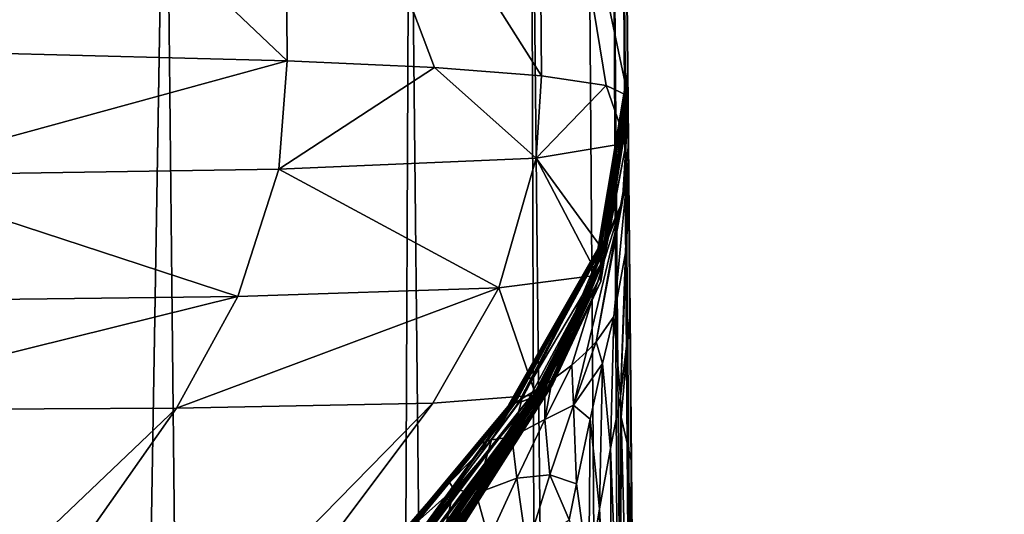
# Model space of a CAD drawing. Header units: millimetres. Extents: x -23 to 23, y 0 to 298.
# Tile 39 of 45: x 19.45 to 22.32, y 239.55 to 240.99. Entities that reach past the tile are written whole.
import ezdxf

# ---------------------------------------------------------------- set-up
doc = ezdxf.new("R2010")
doc.units = ezdxf.units.MM
doc.header["$LTSCALE"] = 105.850129
for name, color, linetype in [('101', 7, 'CONTINUOUS'), ('102', 7, 'CONTINUOUS'), ('103', 7, 'CONTINUOUS'), ('104', 7, 'CONTINUOUS'), ('105', 7, 'CONTINUOUS'), ('106', 7, 'CONTINUOUS'), ('107', 7, 'CONTINUOUS'), ('108', 7, 'CONTINUOUS'), ('17', 7, 'CONTINUOUS'), ('18', 7, 'CONTINUOUS'), ('19', 7, 'CONTINUOUS'), ('20', 7, 'CONTINUOUS'), ('28', 7, 'CONTINUOUS'), ('29', 7, 'CONTINUOUS'), ('32', 7, 'CONTINUOUS'), ('4', 7, 'CONTINUOUS'), ('44', 7, 'CONTINUOUS'), ('49', 7, 'CONTINUOUS'), ('5', 7, 'CONTINUOUS'), ('56', 7, 'CONTINUOUS'), ('68', 7, 'CONTINUOUS'), ('84', 7, 'CONTINUOUS'), ('85', 7, 'CONTINUOUS')]:
    doc.layers.add(name, color=color, linetype=linetype)

msp = doc.modelspace()

# ---------------------------------------------------------------- linework, layer by layer
at = {"layer": '101', "color": 7, "linetype": 'CONTINUOUS'}
for points in [[(21.2207, 240.8151, 161.3366), (21.2212, 240.7577, 164.5086), (21.1409, 240.3187, 161.3129), (21.2207, 240.8151, 161.3366)], [(21.2212, 240.7577, 164.5086), (21.221, 240.7804, 168.0783), (21.1413, 240.2786, 166.8321), (21.2212, 240.7577, 164.5086)], [(21.221, 240.7804, 168.0783), (21.2211, 240.7755, 172.2129), (21.1413, 240.2786, 166.8321), (21.221, 240.7804, 168.0783)], [(21.2212, 240.7577, 164.5086), (21.1413, 240.2786, 166.8321), (21.1409, 240.3187, 161.3129), (21.2212, 240.7577, 164.5086)], [(21.2211, 240.7755, 172.2129), (21.2213, 240.7474, 176.9723), (21.1413, 240.278, 172.3409), (21.2211, 240.7755, 172.2129)], [(21.2211, 240.7755, 172.2129), (21.1413, 240.278, 172.3409), (21.1413, 240.2786, 166.8321), (21.2211, 240.7755, 172.2129)], [(21.2214, 240.7363, 185.5358), (21.2211, 240.7669, 188.8706), (21.1418, 240.2304, 183.3638), (21.2214, 240.7363, 185.5358)], [(21.2211, 240.7669, 188.8706), (21.156, 240.3152, 188.8761), (21.1418, 240.2304, 183.3638), (21.2211, 240.7669, 188.8706)], [(21.2213, 240.7474, 176.9723), (21.1416, 240.2453, 177.8512), (21.1413, 240.278, 172.3409), (21.2213, 240.7474, 176.9723)], [(21.2213, 240.7474, 176.9723), (21.2215, 240.7267, 182.4567), (21.1416, 240.2453, 177.8512), (21.2213, 240.7474, 176.9723)], [(21.2215, 240.7267, 182.4567), (21.1418, 240.2304, 183.3638), (21.1416, 240.2453, 177.8512), (21.2215, 240.7267, 182.4567)], [(21.2215, 240.7267, 182.4567), (21.2214, 240.7363, 185.5358), (21.1418, 240.2304, 183.3638), (21.2215, 240.7267, 182.4567)], [(21.1413, 240.2786, 166.8321), (20.9013, 239.8766, 161.2919), (21.1409, 240.3187, 161.3129), (21.1413, 240.2786, 166.8321)], [(21.156, 240.3152, 188.8761), (21.1414, 240.27, 188.8766), (21.1418, 240.2304, 183.3638), (21.156, 240.3152, 188.8761)], [(20.9324, 239.8897, 161.8961), (20.9013, 239.8766, 161.2919), (21.1413, 240.2786, 166.8321), (20.9324, 239.8897, 161.8961)], [(20.9557, 239.9018, 162.4366), (20.9324, 239.8897, 161.8961), (21.1413, 240.2786, 166.8321), (20.9557, 239.9018, 162.4366)], [(20.9545, 239.9087, 171.9668), (20.95, 239.9071, 170.1868), (21.1413, 240.278, 172.3409), (20.9545, 239.9087, 171.9668)], [(20.95, 239.9071, 170.1868), (20.9504, 239.9079, 168.6377), (21.1413, 240.278, 172.3409), (20.95, 239.9071, 170.1868)], [(20.9504, 239.9079, 168.6377), (20.9547, 239.9102, 167.3021), (21.1413, 240.278, 172.3409), (20.9504, 239.9079, 168.6377)], [(20.9644, 239.9129, 173.9749), (20.9545, 239.9087, 171.9668), (21.1413, 240.278, 172.3409), (20.9644, 239.9129, 173.9749)], [(20.9547, 239.9102, 167.3021), (20.9614, 239.9135, 166.1568), (21.1413, 240.2786, 166.8321), (20.9547, 239.9102, 167.3021)], [(21.1413, 240.278, 172.3409), (20.9547, 239.9102, 167.3021), (21.1413, 240.2786, 166.8321), (21.1413, 240.278, 172.3409)], [(20.9699, 239.9113, 162.9308), (20.9557, 239.9018, 162.4366), (21.1413, 240.2786, 166.8321), (20.9699, 239.9113, 162.9308)], [(20.9579, 239.9039, 188.881), (20.9788, 239.9158, 187.066), (21.1414, 240.27, 188.8766), (20.9579, 239.9039, 188.881)], [(20.9614, 239.9135, 166.1568), (20.9687, 239.9168, 165.1777), (21.1413, 240.2786, 166.8321), (20.9614, 239.9135, 166.1568)], [(21.1416, 240.2453, 177.8512), (20.9644, 239.9129, 173.9749), (21.1413, 240.278, 172.3409), (21.1416, 240.2453, 177.8512)], [(20.9687, 239.9168, 165.1777), (20.9747, 239.9189, 164.3418), (21.1413, 240.2786, 166.8321), (20.9687, 239.9168, 165.1777)], [(20.9767, 239.918, 163.6197), (20.9699, 239.9113, 162.9308), (21.1413, 240.2786, 166.8321), (20.9767, 239.918, 163.6197)], [(20.9747, 239.9189, 164.3418), (20.9767, 239.918, 163.6197), (21.1413, 240.2786, 166.8321), (20.9747, 239.9189, 164.3418)], [(20.9788, 239.9158, 187.066), (20.9929, 239.9245, 185.2851), (21.1414, 240.27, 188.8766), (20.9788, 239.9158, 187.066)], [(20.9929, 239.9245, 185.2851), (21.0006, 239.9298, 183.4902), (21.1414, 240.27, 188.8766), (20.9929, 239.9245, 185.2851)], [(21.1414, 240.27, 188.8766), (21.0006, 239.9298, 183.4902), (21.1418, 240.2304, 183.3638), (21.1414, 240.27, 188.8766)], [(20.9782, 239.9195, 176.221), (20.9644, 239.9129, 173.9749), (21.1416, 240.2453, 177.8512), (20.9782, 239.9195, 176.221)], [(20.9883, 239.9246, 177.8989), (20.9782, 239.9195, 176.221), (21.1416, 240.2453, 177.8512), (20.9883, 239.9246, 177.8989)], [(21.1418, 240.2304, 183.3638), (20.9883, 239.9246, 177.8989), (21.1416, 240.2453, 177.8512), (21.1418, 240.2304, 183.3638)], [(20.9974, 239.9293, 179.7487), (20.9883, 239.9246, 177.8989), (21.1418, 240.2304, 183.3638), (20.9974, 239.9293, 179.7487)], [(21.0023, 239.9317, 181.8084), (20.9974, 239.9293, 179.7487), (21.1418, 240.2304, 183.3638), (21.0023, 239.9317, 181.8084)], [(21.0006, 239.9298, 183.4902), (21.0023, 239.9317, 181.8084), (21.1418, 240.2304, 183.3638), (21.0006, 239.9298, 183.4902)]]:
    msp.add_3dface(points, dxfattribs=at)
at = {"layer": '102', "color": 7, "linetype": 'CONTINUOUS'}
for points in [[(21.2205, 240.8332, 160.7334), (21.2206, 240.8267, 161.038), (21.1367, 240.3246, 160.7268), (21.2205, 240.8332, 160.7334)], [(21.2206, 240.8267, 161.038), (21.2207, 240.8151, 161.3366), (21.1367, 240.3246, 160.7268), (21.2206, 240.8267, 161.038)], [(21.2207, 240.8151, 161.3366), (21.1409, 240.3187, 161.3129), (21.1367, 240.3246, 160.7268), (21.2207, 240.8151, 161.3366)], [(20.894, 239.8784, 161.0118), (20.8858, 239.8745, 160.721), (21.1367, 240.3246, 160.7268), (20.894, 239.8784, 161.0118)], [(20.9013, 239.8766, 161.2919), (20.894, 239.8784, 161.0118), (21.1367, 240.3246, 160.7268), (20.9013, 239.8766, 161.2919)], [(21.1409, 240.3187, 161.3129), (20.9013, 239.8766, 161.2919), (21.1367, 240.3246, 160.7268), (21.1409, 240.3187, 161.3129)]]:
    msp.add_3dface(points, dxfattribs=at)
at = {"layer": '103', "color": 7, "linetype": 'CONTINUOUS'}
for points in [[(21.2204, 240.8424, 160.2863), (21.1367, 240.3246, 160.7268), (21.1332, 240.3243, 160.2719), (21.2204, 240.8424, 160.2863)], [(21.2204, 240.8424, 160.2863), (21.2205, 240.8369, 160.5112), (21.1367, 240.3246, 160.7268), (21.2204, 240.8424, 160.2863)], [(21.2205, 240.8369, 160.5112), (21.2205, 240.8332, 160.7334), (21.1367, 240.3246, 160.7268), (21.2205, 240.8369, 160.5112)], [(20.8802, 239.8715, 160.4926), (20.8726, 239.868, 160.2592), (21.1332, 240.3243, 160.2719), (20.8802, 239.8715, 160.4926)], [(20.8858, 239.8745, 160.721), (20.8802, 239.8715, 160.4926), (21.1332, 240.3243, 160.2719), (20.8858, 239.8745, 160.721)], [(21.1367, 240.3246, 160.7268), (20.8858, 239.8745, 160.721), (21.1332, 240.3243, 160.2719), (21.1367, 240.3246, 160.7268)]]:
    msp.add_3dface(points, dxfattribs=at)
at = {"layer": '104', "color": 7, "linetype": 'CONTINUOUS'}
for points in [[(21.2204, 240.8424, 159.8689), (21.2204, 240.8453, 160.077), (21.1332, 240.3243, 160.2719), (21.2204, 240.8424, 159.8689)], [(21.2204, 240.8453, 160.077), (21.2204, 240.8424, 160.2863), (21.1332, 240.3243, 160.2719), (21.2204, 240.8453, 160.077)], [(21.2204, 240.8424, 159.8689), (21.1332, 240.3243, 160.2719), (21.1342, 240.3271, 159.8832), (21.2204, 240.8424, 159.8689)], [(20.8726, 239.868, 160.2592), (20.8747, 239.8731, 160.0766), (21.1342, 240.3271, 159.8832), (20.8726, 239.868, 160.2592)], [(21.1332, 240.3243, 160.2719), (20.8726, 239.868, 160.2592), (21.1342, 240.3271, 159.8832), (21.1332, 240.3243, 160.2719)], [(20.8747, 239.8731, 160.0766), (20.8764, 239.8726, 159.8958), (21.1342, 240.3271, 159.8832), (20.8747, 239.8731, 160.0766)]]:
    msp.add_3dface(points, dxfattribs=at)
at = {"layer": '105', "color": 7, "linetype": 'CONTINUOUS'}
for points in [[(21.2205, 240.8336, 159.4415), (21.2204, 240.8424, 159.8689), (21.1342, 240.3271, 159.8832), (21.2205, 240.8336, 159.4415)], [(21.2205, 240.8306, 159), (21.2205, 240.8336, 159.4415), (21.1342, 240.3271, 159.8832), (21.2205, 240.8306, 159)], [(21.2205, 240.8306, 159), (21.1342, 240.3271, 159.8832), (21.1375, 240.324, 159), (21.2205, 240.8306, 159)], [(20.8764, 239.8726, 159.8958), (20.8853, 239.8744, 159.4589), (21.1342, 240.3271, 159.8832), (20.8764, 239.8726, 159.8958)], [(20.8853, 239.8744, 159.4589), (20.8885, 239.8751, 159), (21.1342, 240.3271, 159.8832), (20.8853, 239.8744, 159.4589)], [(21.1342, 240.3271, 159.8832), (20.8885, 239.8751, 159), (21.1375, 240.324, 159), (21.1342, 240.3271, 159.8832)]]:
    msp.add_3dface(points, dxfattribs=at)
at = {"layer": '106', "color": 7, "linetype": 'CONTINUOUS'}
for points in [[(21.2205, 240.8306, 60), (21.2205, 240.8306, 159), (21.1375, 240.324, 159), (21.2205, 240.8306, 60)], [(21.2205, 240.8306, 60), (21.1375, 240.324, 159), (21.1375, 240.324, 60), (21.2205, 240.8306, 60)], [(20.8885, 239.8751, 159), (20.8885, 239.8751, 60), (21.1375, 240.324, 60), (20.8885, 239.8751, 159)], [(21.1375, 240.324, 159), (20.8885, 239.8751, 159), (21.1375, 240.324, 60), (21.1375, 240.324, 159)]]:
    msp.add_3dface(points, dxfattribs=at)
at = {"layer": '107', "color": 7, "linetype": 'CONTINUOUS'}
for points in [[(21.2205, 240.8306, 60), (21.1375, 240.324, 60), (21.1627, 240.367, 49.38), (21.2205, 240.8306, 60)], [(21.2208, 240.8076, 51.5803), (21.2205, 240.8306, 60), (21.1627, 240.367, 49.38), (21.2208, 240.8076, 51.5803)], [(21.2214, 240.7371, 42.4628), (21.2208, 240.8076, 51.5803), (21.1627, 240.367, 49.38), (21.2214, 240.7371, 42.4628)], [(21.2214, 240.7371, 42.4628), (21.1627, 240.367, 49.38), (21.2052, 240.4629, 38.7586), (21.2214, 240.7371, 42.4628)], [(21.2224, 240.6311, 32.6386), (21.2214, 240.7371, 42.4628), (21.2052, 240.4629, 38.7586), (21.2224, 240.6311, 32.6386)], [(21.2229, 240.5789, 28.2238), (21.2224, 240.6311, 32.6386), (21.2052, 240.4629, 38.7586), (21.2229, 240.5789, 28.2238)], [(21.1803, 240.129, 22.1029), (21.2229, 240.5789, 28.2238), (21.1282, 240.0548, 29.7523), (21.1803, 240.129, 22.1029)], [(21.1282, 240.0548, 29.7523), (21.2229, 240.5789, 28.2238), (21.2052, 240.4629, 38.7586), (21.1282, 240.0548, 29.7523)], [(21.2229, 240.5789, 28.2238), (21.1803, 240.129, 22.1029), (21.2137, 240.3138, 22.1008), (21.2229, 240.5789, 28.2238)], [(21.2236, 240.5014, 22.0986), (21.2229, 240.5789, 28.2238), (21.2137, 240.3138, 22.1008), (21.2236, 240.5014, 22.0986)], [(21.001, 239.9449, 42.8529), (21.0579, 239.9877, 37.3418), (21.2052, 240.4629, 38.7586), (21.001, 239.9449, 42.8529)], [(21.1627, 240.367, 49.38), (21.001, 239.9449, 42.8529), (21.2052, 240.4629, 38.7586), (21.1627, 240.367, 49.38)], [(21.0579, 239.9877, 37.3418), (21.1004, 240.0258, 32.9806), (21.2052, 240.4629, 38.7586), (21.0579, 239.9877, 37.3418)], [(21.1004, 240.0258, 32.9806), (21.1282, 240.0548, 29.7523), (21.2052, 240.4629, 38.7586), (21.1004, 240.0258, 32.9806)], [(20.9134, 239.8901, 52.8184), (20.9795, 239.9307, 44.9934), (21.1627, 240.367, 49.38), (20.9134, 239.8901, 52.8184)], [(21.1375, 240.324, 60), (20.9134, 239.8901, 52.8184), (21.1627, 240.367, 49.38), (21.1375, 240.324, 60)], [(20.9795, 239.9307, 44.9934), (21.001, 239.9449, 42.8529), (21.1627, 240.367, 49.38), (20.9795, 239.9307, 44.9934)], [(20.8885, 239.8751, 60), (20.9134, 239.8901, 52.8184), (21.1375, 240.324, 60), (20.8885, 239.8751, 60)]]:
    msp.add_3dface(points, dxfattribs=at)
at = {"layer": '108', "color": 7, "linetype": 'CONTINUOUS'}
for points in [[(21.2271, 240.1336, 18.3061), (21.2236, 240.5014, 22.0986), (21.1994, 239.8961, 18.6779), (21.2271, 240.1336, 18.3061)], [(21.1994, 239.8961, 18.6779), (21.2236, 240.5014, 22.0986), (21.2137, 240.3138, 22.1008), (21.1994, 239.8961, 18.6779)], [(21.1803, 240.129, 22.1029), (21.1994, 239.8961, 18.6779), (21.2137, 240.3138, 22.1008), (21.1803, 240.129, 22.1029)], [(21.2271, 240.1336, 18.3061), (21.1994, 239.8961, 18.6779), (21.2017, 239.8362, 18.2926), (21.2271, 240.1336, 18.3061)], [(21.2312, 239.706, 16.4321), (21.2271, 240.1336, 18.3061), (21.2017, 239.8362, 18.2926), (21.2312, 239.706, 16.4321)], [(21.2312, 239.706, 16.4321), (21.2017, 239.8362, 18.2926), (21.2202, 239.1318, 15.3029), (21.2312, 239.706, 16.4321)], [(21.2367, 239.1194, 14.5975), (21.2312, 239.706, 16.4321), (21.2202, 239.1318, 15.3029), (21.2367, 239.1194, 14.5975)]]:
    msp.add_3dface(points, dxfattribs=at)
at = {"layer": '17', "color": 7, "linetype": 'CONTINUOUS'}
for points in [[(20.8885, 239.8751, 159), (20.0112, 238.852, 159.79), (19.2195, 237.9518, 159), (20.8885, 239.8751, 159)], [(20.478, 239.3945, 159.8318), (20.0112, 238.852, 159.79), (20.8885, 239.8751, 159), (20.478, 239.3945, 159.8318)], [(20.8764, 239.8726, 159.8958), (20.478, 239.3945, 159.8318), (20.8885, 239.8751, 159), (20.8764, 239.8726, 159.8958)], [(20.8853, 239.8744, 159.4589), (20.8764, 239.8726, 159.8958), (20.8885, 239.8751, 159), (20.8853, 239.8744, 159.4589)]]:
    msp.add_3dface(points, dxfattribs=at)
at = {"layer": '18', "color": 7, "linetype": 'CONTINUOUS'}
for points in [[(20.8726, 239.868, 160.2592), (20.5086, 239.4195, 160.6655), (20.4915, 239.4083, 160.4699), (20.8726, 239.868, 160.2592)], [(20.8858, 239.8745, 160.721), (20.5086, 239.4195, 160.6655), (20.8802, 239.8715, 160.4926), (20.8858, 239.8745, 160.721)], [(20.8802, 239.8715, 160.4926), (20.5086, 239.4195, 160.6655), (20.8726, 239.868, 160.2592), (20.8802, 239.8715, 160.4926)]]:
    msp.add_3dface(points, dxfattribs=at)
at = {"layer": '19', "color": 7, "linetype": 'CONTINUOUS'}
for points in [[(20.9767, 239.918, 163.6197), (20.9747, 239.9189, 164.3418), (18.5137, 236.3125, 165.4062), (20.9767, 239.918, 163.6197)], [(18.5137, 236.3125, 165.4062), (20.9747, 239.9189, 164.3418), (18.7357, 236.6075, 166.6189), (18.5137, 236.3125, 165.4062)], [(20.9747, 239.9189, 164.3418), (20.9687, 239.9168, 165.1777), (18.7357, 236.6075, 166.6189), (20.9747, 239.9189, 164.3418)], [(20.9929, 239.9245, 185.2851), (20.9788, 239.9158, 187.066), (19.0969, 237.1971, 186.1212), (20.9929, 239.9245, 185.2851)], [(19.1821, 237.1756, 184.1914), (20.9929, 239.9245, 185.2851), (19.0969, 237.1971, 186.1212), (19.1821, 237.1756, 184.1914)], [(20.9644, 239.9129, 173.9749), (20.9782, 239.9195, 176.221), (19.1564, 237.1592, 176.0672), (20.9644, 239.9129, 173.9749)], [(19.1564, 237.1592, 176.0672), (20.9782, 239.9195, 176.221), (19.2076, 237.1594, 178.1915), (19.1564, 237.1592, 176.0672)], [(21.0006, 239.9298, 183.4902), (20.9929, 239.9245, 185.2851), (19.1821, 237.1756, 184.1914), (21.0006, 239.9298, 183.4902)], [(19.2286, 237.163, 182.2461), (21.0006, 239.9298, 183.4902), (19.1821, 237.1756, 184.1914), (19.2286, 237.163, 182.2461)], [(20.9883, 239.9246, 177.8989), (20.9974, 239.9293, 179.7487), (19.2076, 237.1594, 178.1915), (20.9883, 239.9246, 177.8989)], [(19.2076, 237.1594, 178.1915), (20.9974, 239.9293, 179.7487), (19.2352, 237.1585, 180.2526), (19.2076, 237.1594, 178.1915)], [(20.9782, 239.9195, 176.221), (20.9883, 239.9246, 177.8989), (19.2076, 237.1594, 178.1915), (20.9782, 239.9195, 176.221)], [(21.0023, 239.9317, 181.8084), (21.0006, 239.9298, 183.4902), (19.2286, 237.163, 182.2461), (21.0023, 239.9317, 181.8084)], [(19.2352, 237.1585, 180.2526), (21.0023, 239.9317, 181.8084), (19.2286, 237.163, 182.2461), (19.2352, 237.1585, 180.2526)], [(20.9974, 239.9293, 179.7487), (21.0023, 239.9317, 181.8084), (19.2352, 237.1585, 180.2526), (20.9974, 239.9293, 179.7487)], [(20.9557, 239.9018, 162.4366), (20.9699, 239.9113, 162.9308), (17.7352, 235.6405, 163.6308), (20.9557, 239.9018, 162.4366)], [(17.7352, 235.6405, 163.6308), (20.9699, 239.9113, 162.9308), (18.1812, 235.9797, 164.4282), (17.7352, 235.6405, 163.6308)], [(20.9324, 239.8897, 161.8961), (20.9557, 239.9018, 162.4366), (17.7352, 235.6405, 163.6308), (20.9324, 239.8897, 161.8961)], [(20.9699, 239.9113, 162.9308), (20.9767, 239.918, 163.6197), (18.1812, 235.9797, 164.4282), (20.9699, 239.9113, 162.9308)], [(18.1812, 235.9797, 164.4282), (20.9767, 239.918, 163.6197), (18.5137, 236.3125, 165.4062), (18.1812, 235.9797, 164.4282)], [(20.9687, 239.9168, 165.1777), (20.9614, 239.9135, 166.1568), (18.7357, 236.6075, 166.6189), (20.9687, 239.9168, 165.1777)], [(18.7357, 236.6075, 166.6189), (20.9614, 239.9135, 166.1568), (18.8733, 236.8411, 168.1017), (18.7357, 236.6075, 166.6189)], [(20.9614, 239.9135, 166.1568), (20.9547, 239.9102, 167.3021), (18.8733, 236.8411, 168.1017), (20.9614, 239.9135, 166.1568)], [(18.8733, 236.8411, 168.1017), (20.9547, 239.9102, 167.3021), (18.9615, 237.0036, 169.8513), (18.8733, 236.8411, 168.1017)], [(20.9547, 239.9102, 167.3021), (20.9504, 239.9079, 168.6377), (18.9615, 237.0036, 169.8513), (20.9547, 239.9102, 167.3021)], [(20.9504, 239.9079, 168.6377), (20.95, 239.9071, 170.1868), (18.9615, 237.0036, 169.8513), (20.9504, 239.9079, 168.6377)], [(18.9615, 237.0036, 169.8513), (20.95, 239.9071, 170.1868), (19.0297, 237.1001, 171.817), (18.9615, 237.0036, 169.8513)], [(19.0969, 237.1971, 186.1212), (20.9579, 239.9039, 188.881), (18.9656, 237.2174, 188.0686), (19.0969, 237.1971, 186.1212)], [(20.95, 239.9071, 170.1868), (20.9545, 239.9087, 171.9668), (19.0297, 237.1001, 171.817), (20.95, 239.9071, 170.1868)], [(19.0297, 237.1001, 171.817), (20.9545, 239.9087, 171.9668), (19.0942, 237.1455, 173.9183), (19.0297, 237.1001, 171.817)], [(20.9545, 239.9087, 171.9668), (20.9644, 239.9129, 173.9749), (19.0942, 237.1455, 173.9183), (20.9545, 239.9087, 171.9668)], [(19.0942, 237.1455, 173.9183), (20.9644, 239.9129, 173.9749), (19.1564, 237.1592, 176.0672), (19.0942, 237.1455, 173.9183)], [(20.9788, 239.9158, 187.066), (20.9579, 239.9039, 188.881), (19.0969, 237.1971, 186.1212), (20.9788, 239.9158, 187.066)], [(18.2085, 236.4517, 162.6948), (20.9324, 239.8897, 161.8961), (17.7352, 235.6405, 163.6308), (18.2085, 236.4517, 162.6948)], [(18.9089, 237.2818, 162.4809), (20.9324, 239.8897, 161.8961), (18.2085, 236.4517, 162.6948), (18.9089, 237.2818, 162.4809)], [(19.4785, 237.9903, 162.2724), (20.9324, 239.8897, 161.8961), (18.9089, 237.2818, 162.4809), (19.4785, 237.9903, 162.2724)], [(20.2912, 239.0543, 161.8462), (20.9324, 239.8897, 161.8961), (19.4785, 237.9903, 162.2724), (20.2912, 239.0543, 161.8462)], [(20.9013, 239.8766, 161.2919), (20.9324, 239.8897, 161.8961), (20.2912, 239.0543, 161.8462), (20.9013, 239.8766, 161.2919)]]:
    msp.add_3dface(points, dxfattribs=at)
at = {"layer": '20', "color": 7, "linetype": 'CONTINUOUS'}
for points in [[(18.6242, 237.1728, 189.6813), (18.8897, 237.1233, 188.0394), (20.953, 239.9003, 189.0293), (18.6242, 237.1728, 189.6813)], [(20.6531, 239.8767, 191.1354), (18.6242, 237.1728, 189.6813), (20.953, 239.9003, 189.0293), (20.6531, 239.8767, 191.1354)], [(18.8897, 237.1233, 188.0394), (18.9656, 237.2174, 188.0686), (20.9555, 239.9017, 188.9549), (18.8897, 237.1233, 188.0394)], [(20.953, 239.9003, 189.0293), (18.8897, 237.1233, 188.0394), (20.9555, 239.9017, 188.9549), (20.953, 239.9003, 189.0293)], [(18.9656, 237.2174, 188.0686), (20.9579, 239.9039, 188.881), (20.9555, 239.9017, 188.9549), (18.9656, 237.2174, 188.0686)], [(17.1924, 237.2767, 192.7188), (18.0501, 237.2205, 191.2596), (19.908, 239.8623, 193.1341), (17.1924, 237.2767, 192.7188)], [(18.7523, 239.8559, 194.9285), (17.1924, 237.2767, 192.7188), (19.908, 239.8623, 193.1341), (18.7523, 239.8559, 194.9285)], [(18.0501, 237.2205, 191.2596), (18.6242, 237.1728, 189.6813), (20.6531, 239.8767, 191.1354), (18.0501, 237.2205, 191.2596)], [(19.908, 239.8623, 193.1341), (18.0501, 237.2205, 191.2596), (20.6531, 239.8767, 191.1354), (19.908, 239.8623, 193.1341)]]:
    msp.add_3dface(points, dxfattribs=at)
at = {"layer": '28', "color": 7, "linetype": 'CONTINUOUS'}
for points in [[(19.0319, 242.0074, 195.2296), (20.2293, 240.8725, 193.34), (20.2219, 242.0085, 193.333), (19.0319, 242.0074, 195.2296)], [(19.0379, 240.903, 195.2352), (20.2293, 240.8725, 193.34), (19.0319, 242.0074, 195.2296), (19.0379, 240.903, 195.2352)], [(20.2219, 242.0085, 193.333), (20.9697, 240.8285, 191.2259), (20.9596, 242.0092, 191.2213), (20.2219, 242.0085, 193.333)], [(20.6588, 240.8523, 192.3039), (20.9697, 240.8285, 191.2259), (20.2219, 242.0085, 193.333), (20.6588, 240.8523, 192.3039)], [(20.2293, 240.8725, 193.34), (20.6588, 240.8523, 192.3039), (20.2219, 242.0085, 193.333), (20.2293, 240.8725, 193.34)], [(20.9596, 242.0092, 191.2213), (21.2211, 240.7699, 189), (21.2094, 242.0095, 189), (20.9596, 242.0092, 191.2213)], [(21.1579, 240.8008, 190.1197), (21.2211, 240.7699, 189), (20.9596, 242.0092, 191.2213), (21.1579, 240.8008, 190.1197)], [(20.9697, 240.8285, 191.2259), (21.1579, 240.8008, 190.1197), (20.9596, 242.0092, 191.2213), (20.9697, 240.8285, 191.2259)]]:
    msp.add_3dface(points, dxfattribs=at)
at = {"layer": '29', "color": 7, "linetype": 'CONTINUOUS'}
for points in [[(21.4338, 218.3002, 0), (21.2094, 242.0095, 0), (21.4136, 220.4376, 0.1042), (21.4338, 218.3002, 0)], [(21.2094, 242.0095, 189), (21.2208, 240.8076, 51.5803), (21.2094, 242.0095, 0), (21.2094, 242.0095, 189)], [(21.4136, 220.4376, 0.1042), (21.2094, 242.0095, 0), (21.4014, 221.7174, 0.2675), (21.4136, 220.4376, 0.1042)], [(21.4014, 221.7174, 0.2675), (21.2094, 242.0095, 0), (21.3934, 222.5631, 0.4173), (21.4014, 221.7174, 0.2675)], [(21.3934, 222.5631, 0.4173), (21.2094, 242.0095, 0), (21.3595, 226.1517, 1.4468), (21.3934, 222.5631, 0.4173)], [(21.3595, 226.1517, 1.4468), (21.2094, 242.0095, 0), (21.3271, 229.5687, 3.0972), (21.3595, 226.1517, 1.4468)], [(21.3271, 229.5687, 3.0972), (21.2094, 242.0095, 0), (21.2979, 232.6602, 5.3081), (21.3271, 229.5687, 3.0972)], [(21.2979, 232.6602, 5.3081), (21.2094, 242.0095, 0), (21.2726, 235.3278, 8.0095), (21.2979, 232.6602, 5.3081)], [(21.2726, 235.3278, 8.0095), (21.2094, 242.0095, 0), (21.2521, 237.4983, 11.1282), (21.2726, 235.3278, 8.0095)], [(21.2521, 237.4983, 11.1282), (21.2094, 242.0095, 0), (21.2437, 238.381, 12.8242), (21.2521, 237.4983, 11.1282)], [(21.2437, 238.381, 12.8242), (21.2094, 242.0095, 0), (21.2367, 239.1194, 14.5975), (21.2437, 238.381, 12.8242)], [(21.2367, 239.1194, 14.5975), (21.2094, 242.0095, 0), (21.2312, 239.706, 16.4321), (21.2367, 239.1194, 14.5975)], [(21.2312, 239.706, 16.4321), (21.2094, 242.0095, 0), (21.2271, 240.1336, 18.3061), (21.2312, 239.706, 16.4321)], [(21.2271, 240.1336, 18.3061), (21.2094, 242.0095, 0), (21.2236, 240.5014, 22.0986), (21.2271, 240.1336, 18.3061)], [(21.2236, 240.5014, 22.0986), (21.2094, 242.0095, 0), (21.2229, 240.5789, 28.2238), (21.2236, 240.5014, 22.0986)], [(21.2229, 240.5789, 28.2238), (21.2094, 242.0095, 0), (21.2224, 240.6311, 32.6386), (21.2229, 240.5789, 28.2238)], [(21.2224, 240.6311, 32.6386), (21.2094, 242.0095, 0), (21.2214, 240.7371, 42.4628), (21.2224, 240.6311, 32.6386)], [(21.2094, 242.0095, 189), (21.2211, 240.7699, 189), (21.2211, 240.7681, 188.9349), (21.2094, 242.0095, 189)], [(21.2211, 240.7669, 188.8706), (21.2094, 242.0095, 189), (21.2211, 240.7681, 188.9349), (21.2211, 240.7669, 188.8706)], [(21.2094, 242.0095, 189), (21.2211, 240.7669, 188.8706), (21.2214, 240.7363, 185.5358), (21.2094, 242.0095, 189)], [(21.2214, 240.7371, 42.4628), (21.2094, 242.0095, 0), (21.2208, 240.8076, 51.5803), (21.2214, 240.7371, 42.4628)], [(21.2208, 240.8076, 51.5803), (21.2094, 242.0095, 189), (21.2205, 240.8306, 60), (21.2208, 240.8076, 51.5803)], [(21.2205, 240.8306, 60), (21.2094, 242.0095, 189), (21.2205, 240.8306, 159), (21.2205, 240.8306, 60)], [(21.2205, 240.8306, 159), (21.2094, 242.0095, 189), (21.2205, 240.8336, 159.4415), (21.2205, 240.8306, 159)], [(21.2205, 240.8336, 159.4415), (21.2094, 242.0095, 189), (21.2204, 240.8424, 159.8689), (21.2205, 240.8336, 159.4415)], [(21.2204, 240.8424, 159.8689), (21.2094, 242.0095, 189), (21.2204, 240.8453, 160.077), (21.2204, 240.8424, 159.8689)], [(21.2204, 240.8453, 160.077), (21.2094, 242.0095, 189), (21.2204, 240.8424, 160.2863), (21.2204, 240.8453, 160.077)], [(21.2204, 240.8424, 160.2863), (21.2094, 242.0095, 189), (21.2205, 240.8369, 160.5112), (21.2204, 240.8424, 160.2863)], [(21.2205, 240.8369, 160.5112), (21.2094, 242.0095, 189), (21.2205, 240.8332, 160.7334), (21.2205, 240.8369, 160.5112)], [(21.2205, 240.8332, 160.7334), (21.2094, 242.0095, 189), (21.2206, 240.8267, 161.038), (21.2205, 240.8332, 160.7334)], [(21.2206, 240.8267, 161.038), (21.2094, 242.0095, 189), (21.2207, 240.8151, 161.3366), (21.2206, 240.8267, 161.038)], [(21.2207, 240.8151, 161.3366), (21.2094, 242.0095, 189), (21.2212, 240.7577, 164.5086), (21.2207, 240.8151, 161.3366)], [(21.2212, 240.7577, 164.5086), (21.2094, 242.0095, 189), (21.221, 240.7804, 168.0783), (21.2212, 240.7577, 164.5086)], [(21.221, 240.7804, 168.0783), (21.2094, 242.0095, 189), (21.2211, 240.7755, 172.2129), (21.221, 240.7804, 168.0783)], [(21.2211, 240.7755, 172.2129), (21.2094, 242.0095, 189), (21.2213, 240.7474, 176.9723), (21.2211, 240.7755, 172.2129)], [(21.2213, 240.7474, 176.9723), (21.2094, 242.0095, 189), (21.2215, 240.7267, 182.4567), (21.2213, 240.7474, 176.9723)], [(21.2215, 240.7267, 182.4567), (21.2094, 242.0095, 189), (21.2214, 240.7363, 185.5358), (21.2215, 240.7267, 182.4567)]]:
    msp.add_3dface(points, dxfattribs=at)
at = {"layer": '32', "color": 7, "linetype": 'CONTINUOUS'}
for points in [[(20.8885, 239.8751, 159), (19.2195, 237.9518, 159), (20.8885, 239.8751, 60), (20.8885, 239.8751, 159)], [(20.8885, 239.8751, 60), (19.2195, 237.9518, 159), (20.7955, 239.7602, 60), (20.8885, 239.8751, 60)], [(20.7955, 239.7602, 60), (19.2195, 237.9518, 159), (20.7021, 239.6457, 60), (20.7955, 239.7602, 60)], [(20.7021, 239.6457, 60), (19.2195, 237.9518, 159), (20.6081, 239.5316, 60), (20.7021, 239.6457, 60)]]:
    msp.add_3dface(points, dxfattribs=at)
at = {"layer": '4', "color": 7, "linetype": 'CONTINUOUS'}
for points in [[(21.5596, 193.7678, -3.6047), (21.1755, 242.0104, -1.3139), (21.202, 242.0096, -0.645), (21.5596, 193.7678, -3.6047)], [(21.9454, 145.3138, -5.9056), (21.5596, 193.7678, -3.6047), (21.202, 242.0096, -0.645), (21.9454, 145.3138, -5.9056)], [(22.139, 121.0052, -7.0599), (21.9454, 145.3138, -5.9056), (21.202, 242.0096, -0.645), (22.139, 121.0052, -7.0599)], [(22.316, 121.0052, -2.9047), (22.139, 121.0052, -7.0599), (21.202, 242.0096, -0.645), (22.316, 121.0052, -2.9047)], [(21.2094, 242.0095, 0), (22.316, 121.0052, -2.9047), (21.202, 242.0096, -0.645), (21.2094, 242.0095, 0)], [(21.4338, 218.3002, 0), (22.316, 121.0052, -2.9047), (21.2094, 242.0095, 0), (21.4338, 218.3002, 0)]]:
    msp.add_3dface(points, dxfattribs=at)
at = {"layer": '44', "color": 7, "linetype": 'CONTINUOUS'}
for points in [[(21.1475, 239.9918, 22.0812), (21.1803, 240.129, 22.1029), (21.1282, 240.0548, 29.7523), (21.1475, 239.9918, 22.0812)], [(21.0627, 239.8706, 29.5692), (21.1475, 239.9918, 22.0812), (21.1282, 240.0548, 29.7523), (21.0627, 239.8706, 29.5692)], [(21.0627, 239.8706, 29.5692), (21.1282, 240.0548, 29.7523), (21.1004, 240.0258, 32.9806), (21.0627, 239.8706, 29.5692)], [(21.0579, 239.9877, 37.3418), (21.0627, 239.8706, 29.5692), (21.1004, 240.0258, 32.9806), (21.0579, 239.9877, 37.3418)], [(21.0627, 239.8706, 29.5692), (21.0579, 239.9877, 37.3418), (20.9796, 239.829, 37.1655), (21.0627, 239.8706, 29.5692)], [(21.0579, 239.9877, 37.3418), (21.001, 239.9449, 42.8529), (20.9796, 239.829, 37.1655), (21.0579, 239.9877, 37.3418)], [(21.1109, 239.83, 22.0083), (21.1475, 239.9918, 22.0812), (21.0627, 239.8706, 29.5692), (21.1109, 239.83, 22.0083)], [(20.9795, 239.9307, 44.9934), (20.9134, 239.8901, 52.8184), (20.8835, 239.7792, 44.7994), (20.9795, 239.9307, 44.9934)], [(20.9795, 239.9307, 44.9934), (20.8835, 239.7792, 44.7994), (20.9796, 239.829, 37.1655), (20.9795, 239.9307, 44.9934)], [(21.001, 239.9449, 42.8529), (20.9795, 239.9307, 44.9934), (20.9796, 239.829, 37.1655), (21.001, 239.9449, 42.8529)], [(20.8885, 239.8751, 60), (20.7955, 239.7602, 60), (20.824, 239.7706, 52.4379), (20.8885, 239.8751, 60)], [(20.9134, 239.8901, 52.8184), (20.8885, 239.8751, 60), (20.824, 239.7706, 52.4379), (20.9134, 239.8901, 52.8184)], [(20.9134, 239.8901, 52.8184), (20.824, 239.7706, 52.4379), (20.8835, 239.7792, 44.7994), (20.9134, 239.8901, 52.8184)], [(20.9943, 239.668, 29.4495), (21.0627, 239.8706, 29.5692), (20.9796, 239.829, 37.1655), (20.9943, 239.668, 29.4495)], [(20.9943, 239.668, 29.4495), (21.0713, 239.6426, 21.8912), (21.0627, 239.8706, 29.5692), (20.9943, 239.668, 29.4495)], [(21.0713, 239.6426, 21.8912), (21.1109, 239.83, 22.0083), (21.0627, 239.8706, 29.5692), (21.0713, 239.6426, 21.8912)], [(20.9796, 239.829, 37.1655), (20.8835, 239.7792, 44.7994), (20.8977, 239.6585, 37.0879), (20.9796, 239.829, 37.1655)], [(20.9943, 239.668, 29.4495), (20.9796, 239.829, 37.1655), (20.8977, 239.6585, 37.0879), (20.9943, 239.668, 29.4495)], [(20.8835, 239.7792, 44.7994), (20.824, 239.7706, 52.4379), (20.7794, 239.6139, 44.7614), (20.8835, 239.7792, 44.7994)], [(20.8835, 239.7792, 44.7994), (20.7794, 239.6139, 44.7614), (20.8977, 239.6585, 37.0879), (20.8835, 239.7792, 44.7994)], [(20.7955, 239.7602, 60), (20.7021, 239.6457, 60), (20.824, 239.7706, 52.4379), (20.7955, 239.7602, 60)], [(20.824, 239.7706, 52.4379), (20.7021, 239.6457, 60), (20.7141, 239.6262, 52.4353), (20.824, 239.7706, 52.4379)], [(20.824, 239.7706, 52.4379), (20.7141, 239.6262, 52.4353), (20.7794, 239.6139, 44.7614), (20.824, 239.7706, 52.4379)], [(20.9268, 239.4531, 29.3058), (20.9943, 239.668, 29.4495), (20.8977, 239.6585, 37.0879), (20.9268, 239.4531, 29.3058)], [(20.9268, 239.4531, 29.3058), (21.0505, 239.5374, 21.8173), (20.9943, 239.668, 29.4495), (20.9268, 239.4531, 29.3058)], [(21.0505, 239.5374, 21.8173), (21.0713, 239.6426, 21.8912), (20.9943, 239.668, 29.4495), (21.0505, 239.5374, 21.8173)], [(20.7021, 239.6457, 60), (20.6081, 239.5316, 60), (20.7141, 239.6262, 52.4353), (20.7021, 239.6457, 60)], [(20.8977, 239.6585, 37.0879), (20.7794, 239.6139, 44.7614), (20.8159, 239.4811, 37.0004), (20.8977, 239.6585, 37.0879)], [(20.9268, 239.4531, 29.3058), (20.8977, 239.6585, 37.0879), (20.8159, 239.4811, 37.0004), (20.9268, 239.4531, 29.3058)], [(20.7141, 239.6262, 52.4353), (20.6081, 239.5316, 60), (20.6035, 239.4814, 52.4321), (20.7141, 239.6262, 52.4353)], [(20.7141, 239.6262, 52.4353), (20.6035, 239.4814, 52.4321), (20.6749, 239.4453, 44.7209), (20.7141, 239.6262, 52.4353)], [(20.7794, 239.6139, 44.7614), (20.7141, 239.6262, 52.4353), (20.6749, 239.4453, 44.7209), (20.7794, 239.6139, 44.7614)], [(20.7794, 239.6139, 44.7614), (20.6749, 239.4453, 44.7209), (20.8159, 239.4811, 37.0004), (20.7794, 239.6139, 44.7614)]]:
    msp.add_3dface(points, dxfattribs=at)
at = {"layer": '49', "color": 7, "linetype": 'CONTINUOUS'}
for points in [[(21.1803, 240.129, 22.1029), (21.1475, 239.9918, 22.0812), (21.1704, 239.7449, 18.6761), (21.1803, 240.129, 22.1029)], [(21.1994, 239.8961, 18.6779), (21.1803, 240.129, 22.1029), (21.1704, 239.7449, 18.6761), (21.1994, 239.8961, 18.6779)], [(21.1475, 239.9918, 22.0812), (21.1109, 239.83, 22.0083), (21.1388, 239.5698, 18.61), (21.1475, 239.9918, 22.0812)], [(21.1704, 239.7449, 18.6761), (21.1475, 239.9918, 22.0812), (21.1388, 239.5698, 18.61), (21.1704, 239.7449, 18.6761)], [(21.1994, 239.8961, 18.6779), (21.1704, 239.7449, 18.6761), (21.1992, 238.9992, 15.3465), (21.1994, 239.8961, 18.6779)], [(21.2017, 239.8362, 18.2926), (21.1994, 239.8961, 18.6779), (21.1992, 238.9992, 15.3465), (21.2017, 239.8362, 18.2926)], [(21.2202, 239.1318, 15.3029), (21.2017, 239.8362, 18.2926), (21.1992, 238.9992, 15.3465), (21.2202, 239.1318, 15.3029)], [(21.1109, 239.83, 22.0083), (21.0713, 239.6426, 21.8912), (21.1072, 239.3799, 18.4993), (21.1109, 239.83, 22.0083)], [(21.1388, 239.5698, 18.61), (21.1109, 239.83, 22.0083), (21.1072, 239.3799, 18.4993), (21.1388, 239.5698, 18.61)], [(21.1704, 239.7449, 18.6761), (21.1388, 239.5698, 18.61), (21.1758, 238.8372, 15.3149), (21.1704, 239.7449, 18.6761)], [(21.1992, 238.9992, 15.3465), (21.1704, 239.7449, 18.6761), (21.1758, 238.8372, 15.3149), (21.1992, 238.9992, 15.3465)], [(21.0713, 239.6426, 21.8912), (21.0505, 239.5374, 21.8173), (21.1072, 239.3799, 18.4993), (21.0713, 239.6426, 21.8912)], [(21.1388, 239.5698, 18.61), (21.1072, 239.3799, 18.4993), (21.1519, 238.6578, 15.2325), (21.1388, 239.5698, 18.61)], [(21.1758, 238.8372, 15.3149), (21.1388, 239.5698, 18.61), (21.1519, 238.6578, 15.2325), (21.1758, 238.8372, 15.3149)]]:
    msp.add_3dface(points, dxfattribs=at)
at = {"layer": '5', "color": 7, "linetype": 'CONTINUOUS'}
for points in [[(19.8763, 242.0214, -7.5786), (19.079, 193.7678, -12.0109), (18.4785, 242.0255, -10.5756), (19.8763, 242.0214, -7.5786)], [(20.3572, 193.7678, -9.2532), (19.079, 193.7678, -12.0109), (19.8763, 242.0214, -7.5786), (20.3572, 193.7678, -9.2532)], [(20.5865, 242.0176, -5.2879), (20.3572, 193.7678, -9.2532), (19.8763, 242.0214, -7.5786), (20.5865, 242.0176, -5.2879)], [(21.0914, 193.7678, -6.7901), (20.3572, 193.7678, -9.2532), (20.5865, 242.0176, -5.2879), (21.0914, 193.7678, -6.7901)], [(20.9393, 242.0145, -3.5559), (21.0914, 193.7678, -6.7901), (20.5865, 242.0176, -5.2879), (20.9393, 242.0145, -3.5559)], [(21.4371, 193.7678, -4.8589), (21.0914, 193.7678, -6.7901), (20.9393, 242.0145, -3.5559), (21.4371, 193.7678, -4.8589)], [(21.104, 242.0121, -2.2648), (21.4371, 193.7678, -4.8589), (20.9393, 242.0145, -3.5559), (21.104, 242.0121, -2.2648)], [(21.1755, 242.0104, -1.3139), (21.4371, 193.7678, -4.8589), (21.104, 242.0121, -2.2648), (21.1755, 242.0104, -1.3139)], [(21.1755, 242.0104, -1.3139), (21.5596, 193.7678, -3.6047), (21.4371, 193.7678, -4.8589), (21.1755, 242.0104, -1.3139)]]:
    msp.add_3dface(points, dxfattribs=at)
at = {"layer": '56', "color": 7, "linetype": 'CONTINUOUS'}
for points in [[(20.2912, 239.0543, 161.8462), (20.8858, 239.8745, 160.721), (20.894, 239.8784, 161.0118), (20.2912, 239.0543, 161.8462)], [(20.9013, 239.8766, 161.2919), (20.2912, 239.0543, 161.8462), (20.894, 239.8784, 161.0118), (20.9013, 239.8766, 161.2919)], [(20.5086, 239.4195, 160.6655), (20.8858, 239.8745, 160.721), (20.2912, 239.0543, 161.8462), (20.5086, 239.4195, 160.6655)]]:
    msp.add_3dface(points, dxfattribs=at)
at = {"layer": '68', "color": 7, "linetype": 'CONTINUOUS'}
for points in [[(20.478, 239.3945, 159.8318), (20.8764, 239.8726, 159.8958), (20.8726, 239.868, 160.2592), (20.478, 239.3945, 159.8318)], [(20.478, 239.3945, 159.8318), (20.8726, 239.868, 160.2592), (20.4915, 239.4083, 160.4699), (20.478, 239.3945, 159.8318)], [(20.8726, 239.868, 160.2592), (20.8764, 239.8726, 159.8958), (20.8747, 239.8731, 160.0766), (20.8726, 239.868, 160.2592)]]:
    msp.add_3dface(points, dxfattribs=at)
at = {"layer": '84', "color": 7, "linetype": 'CONTINUOUS'}
for points in [[(20.2293, 240.8725, 193.34), (19.0379, 240.903, 195.2352), (19.0105, 240.5389, 195.2021), (20.2293, 240.8725, 193.34)], [(20.2293, 240.8725, 193.34), (19.0105, 240.5389, 195.2021), (20.2056, 240.5576, 193.3185), (20.2293, 240.8725, 193.34)], [(20.6588, 240.8523, 192.3039), (20.2293, 240.8725, 193.34), (20.2056, 240.5576, 193.3185), (20.6588, 240.8523, 192.3039)], [(20.6588, 240.8523, 192.3039), (20.2056, 240.5576, 193.3185), (20.9541, 240.589, 191.2178), (20.6588, 240.8523, 192.3039)], [(20.9697, 240.8285, 191.2259), (20.6588, 240.8523, 192.3039), (20.9541, 240.589, 191.2178), (20.9697, 240.8285, 191.2259)], [(21.1579, 240.8008, 190.1197), (20.9697, 240.8285, 191.2259), (20.9541, 240.589, 191.2178), (21.1579, 240.8008, 190.1197)], [(21.1579, 240.8008, 190.1197), (20.9541, 240.589, 191.2178), (21.2161, 240.6324, 189.0046), (21.1579, 240.8008, 190.1197)], [(21.2211, 240.7699, 189), (21.1579, 240.8008, 190.1197), (21.2161, 240.6324, 189.0046), (21.2211, 240.7699, 189)], [(21.2161, 240.6324, 189.0046), (20.9541, 240.589, 191.2178), (21.1547, 240.3143, 189.0154), (21.2161, 240.6324, 189.0046)], [(20.2056, 240.5576, 193.3185), (20.8452, 240.2119, 191.2037), (20.9541, 240.589, 191.2178), (20.2056, 240.5576, 193.3185)], [(20.8452, 240.2119, 191.2037), (21.1328, 240.2488, 189.0176), (20.9541, 240.589, 191.2178), (20.8452, 240.2119, 191.2037)], [(20.9541, 240.589, 191.2178), (21.1328, 240.2488, 189.0176), (21.1547, 240.3143, 189.0154), (20.9541, 240.589, 191.2178)], [(19.0105, 240.5389, 195.2021), (20.0863, 240.1866, 193.2695), (20.2056, 240.5576, 193.3185), (19.0105, 240.5389, 195.2021)], [(20.0863, 240.1866, 193.2695), (20.8452, 240.2119, 191.2037), (20.2056, 240.5576, 193.3185), (20.0863, 240.1866, 193.2695)], [(18.8967, 240.1726, 195.1178), (20.0863, 240.1866, 193.2695), (19.0105, 240.5389, 195.2021), (18.8967, 240.1726, 195.1178)], [(20.8452, 240.2119, 191.2037), (20.953, 239.9003, 189.0293), (21.1328, 240.2488, 189.0176), (20.8452, 240.2119, 191.2037)], [(19.908, 239.8623, 193.1341), (20.6531, 239.8767, 191.1354), (20.8452, 240.2119, 191.2037), (19.908, 239.8623, 193.1341)], [(20.0863, 240.1866, 193.2695), (19.908, 239.8623, 193.1341), (20.8452, 240.2119, 191.2037), (20.0863, 240.1866, 193.2695)], [(20.6531, 239.8767, 191.1354), (20.953, 239.9003, 189.0293), (20.8452, 240.2119, 191.2037), (20.6531, 239.8767, 191.1354)], [(18.7523, 239.8559, 194.9285), (19.908, 239.8623, 193.1341), (20.0863, 240.1866, 193.2695), (18.7523, 239.8559, 194.9285)], [(18.8967, 240.1726, 195.1178), (18.7523, 239.8559, 194.9285), (20.0863, 240.1866, 193.2695), (18.8967, 240.1726, 195.1178)]]:
    msp.add_3dface(points, dxfattribs=at)
at = {"layer": '85', "color": 7, "linetype": 'CONTINUOUS'}
for points in [[(21.2211, 240.7669, 188.8706), (21.2161, 240.6324, 189.0046), (21.156, 240.3152, 188.8761), (21.2211, 240.7669, 188.8706)], [(21.2211, 240.7681, 188.9349), (21.2211, 240.7699, 189), (21.2161, 240.6324, 189.0046), (21.2211, 240.7681, 188.9349)], [(21.2211, 240.7669, 188.8706), (21.2211, 240.7681, 188.9349), (21.2161, 240.6324, 189.0046), (21.2211, 240.7669, 188.8706)], [(21.2161, 240.6324, 189.0046), (21.1547, 240.3143, 189.0154), (21.156, 240.3152, 188.8761), (21.2161, 240.6324, 189.0046)], [(21.1547, 240.3143, 189.0154), (21.1328, 240.2488, 189.0176), (21.1414, 240.27, 188.8766), (21.1547, 240.3143, 189.0154)], [(21.156, 240.3152, 188.8761), (21.1547, 240.3143, 189.0154), (21.1414, 240.27, 188.8766), (21.156, 240.3152, 188.8761)], [(21.1328, 240.2488, 189.0176), (20.9579, 239.9039, 188.881), (21.1414, 240.27, 188.8766), (21.1328, 240.2488, 189.0176)], [(20.953, 239.9003, 189.0293), (20.9555, 239.9017, 188.9549), (21.1328, 240.2488, 189.0176), (20.953, 239.9003, 189.0293)], [(20.9555, 239.9017, 188.9549), (20.9579, 239.9039, 188.881), (21.1328, 240.2488, 189.0176), (20.9555, 239.9017, 188.9549)]]:
    msp.add_3dface(points, dxfattribs=at)

doc.saveas('drawing.dxf')
